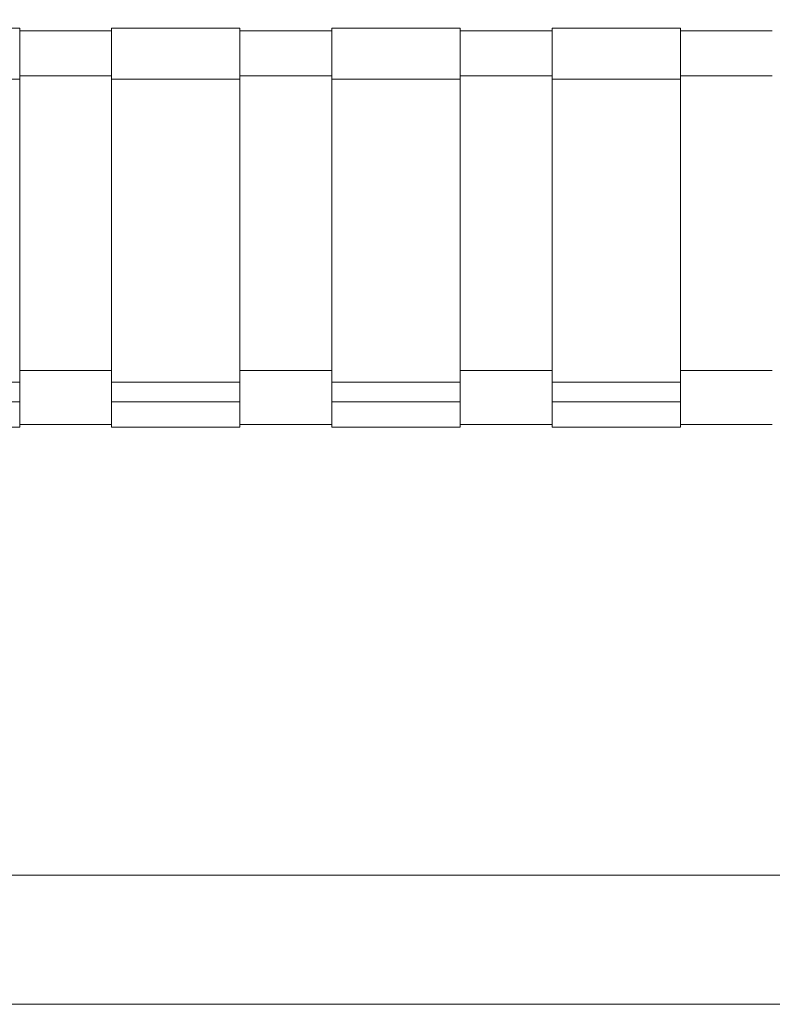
# Model space of a CAD drawing. Header units: millimetres. Extents: x -30280 to 100171, y -17460 to 4378.
# Tile 139 of 256: x 72081 to 72360, y -13458 to -13092. Entities that reach past the tile are written whole.
import ezdxf

# ---------------------------------------------------------------- set-up
doc = ezdxf.new("R2010")
doc.units = ezdxf.units.MM
doc.header["$MEASUREMENT"] = 0
doc.linetypes.add('Wipeout_Contour', pattern=[1000, 0, -1000])
for name, color, linetype in [('Nuevo_09_EI_Mobiliari general', 7, 'Continuous'), ('Nuevo_14_PAV_Soft Light Grey 0554', 7, 'Continuous'), ('Nuevo_Ventanas Archicad', 7, 'Continuous')]:
    doc.layers.add(name, color=color, linetype=linetype)
for name, color, linetype, lineweight in [('Nuevo_09_EI_Mobiliari general_Pluma_Nº__1', 7, 'Continuous', 5), ('Nuevo_14_PAV_Soft Light Grey 0554_Pluma_Nº__29', 7, 'Continuous', 20), ('Nuevo_Ventanas Archicad_Pluma_Nº__1', 7, 'Continuous', 5)]:
    doc.layers.add(name, color=color, linetype=linetype, lineweight=lineweight)

# ---------------------------------------------------------------- blocks, each defined once
blk = doc.blocks.new('Elem Sección_266_3', base_point=(91863.52, -13459.98))
at = {"color": 254, "linetype": 'Wipeout_Contour', "lineweight": 0, "ltscale": 293675.473732}
blk.add_wipeout([(72499.32, -13409.98), (71859.32, -13409.98), (71859.32, -13457.98), (72499.32, -13457.98)], dxfattribs=at).dxf.layer = 'Nuevo_Ventanas Archicad'
at = {"color": 254, "linetype": 'Wipeout_Contour', "lineweight": 0, "ltscale": 6281358.087819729}
blk.add_wipeout([(70779.33, -11399.98), (70779.33, -13409.98), (70885.03, -13409.98), (70885.03, -13222.72), (70869.03, -13222.72), (70869.03, -13105.29), (70869.03, -13083.96), (70869.03, -12765.01), (70869.03, -12755.4), (70869.03, -12709.76), (70869.57, -12705.67), (70871.17, -12701.85), (70873.03, -12699.46), (70873.03, -12697.89), (70874.61, -12697.89), (70877.03, -12696.05), (70880.89, -12694.47), (70885.03, -12693.93), (71605.03, -12693.93), (71609.17, -12694.47), (71613.03, -12696.05), (71615.45, -12697.89), (71617.03, -12697.89), (71617.03, -12699.46), (71618.88, -12701.85), (71620.48, -12705.67), (71621.03, -12709.76), (71621.03, -12755.4), (71621.03, -12765.01), (71621.03, -13083.96), (71621.03, -13105.29), (71621.03, -13222.72), (71605.03, -13222.72), (71605.03, -13409.98), (71819.32, -13409.98), (71819.32, -13222.72), (71803.32, -13222.72), (71803.32, -13158.54), (71803.32, -13115.54), (71803.32, -13083.96), (71803.32, -13077.32), (71803.32, -12765.01), (71803.32, -12755.4), (71803.32, -12709.76), (71803.87, -12705.67), (71805.47, -12701.85), (71807.32, -12699.46), (71807.32, -12697.89), (71808.9, -12697.89), (71811.32, -12696.05), (71815.18, -12694.47), (71819.32, -12693.93), (72539.32, -12693.93), (72543.46, -12694.47), (72547.32, -12696.05), (72549.74, -12697.89), (72551.32, -12697.89), (72551.32, -12699.46), (72553.18, -12701.85), (72554.78, -12705.67), (72555.32, -12709.76), (72555.32, -12755.4), (72555.32, -12765.01), (72555.32, -13077.32), (72555.32, -13083.96), (72555.32, -13115.54), (72555.32, -13158.54), (72555.32, -13222.72), (72539.32, -13222.72), (72539.32, -13409.98), (72718.36, -13409.98), (72718.36, -13222.72), (72702.36, -13222.72), (72702.36, -13158.54), (72702.36, -13139.56), (72702.36, -12709.76), (72702.9, -12705.67), (72704.5, -12701.85), (72706.36, -12699.46), (72706.36, -12697.89), (72707.94, -12697.89), (72710.36, -12696.05), (72714.22, -12694.47), (72718.36, -12693.93), (72752.42, -12693.93), (72752.42, -11399.98)], dxfattribs=at).dxf.layer = 'Nuevo_Ventanas Archicad'
at = {"color": 254, "linetype": 'Wipeout_Contour', "lineweight": 0, "ltscale": 2641888.346105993}
blk.add_wipeout([(71869.32, -13242.73), (71859.32, -13242.73), (71859.32, -13409.98), (72499.32, -13409.98), (72499.32, -13242.73), (72489.32, -13242.73), (72489.32, -13243.75), (72441.63, -13243.75), (72441.63, -13242.73), (72407.56, -13242.73), (72407.56, -13243.75), (72359.87, -13243.75), (72359.87, -13242.73), (72325.81, -13242.73), (72325.81, -13243.75), (72278.11, -13243.75), (72278.11, -13242.73), (72244.05, -13242.73), (72244.05, -13243.75), (72196.35, -13243.75), (72196.35, -13242.73), (72162.29, -13242.73), (72162.29, -13243.75), (72114.6, -13243.75), (72114.6, -13242.73), (72080.53, -13242.73), (72080.53, -13243.75), (72032.84, -13243.75), (72032.84, -13242.73), (71998.77, -13242.73), (71998.77, -13243.75), (71951.08, -13243.75), (71951.08, -13242.73), (71917.01, -13242.73), (71917.01, -13243.75), (71869.32, -13243.75)], dxfattribs=at).dxf.layer = 'Nuevo_Ventanas Archicad'
at = {"layer": 'Nuevo_Ventanas Archicad_Pluma_Nº__1', "color": 7, "linetype": 'Continuous', "lineweight": 5}
blk.add_line((72499.32, -13409.98), (71859.32, -13409.98), dxfattribs=at)
blk = doc.blocks.new('Elem Sección_272_3', base_point=(91863.52, -13459.98))
at = {"color": 254, "linetype": 'Wipeout_Contour', "lineweight": 0, "ltscale": 293177.144083}
blk.add_wipeout([(72080.53, -13158.54), (72080.53, -13222.72), (72114.6, -13222.72), (72114.6, -13158.54)], dxfattribs=at).dxf.layer = 'Nuevo_09_EI_Mobiliari general'
at = {"color": 254, "linetype": 'Wipeout_Contour', "lineweight": 0, "ltscale": 293498.843286}
blk.add_wipeout([(72162.29, -13158.54), (72162.29, -13222.72), (72196.35, -13222.72), (72196.35, -13158.54)], dxfattribs=at).dxf.layer = 'Nuevo_09_EI_Mobiliari general'
at = {"color": 254, "linetype": 'Wipeout_Contour', "lineweight": 0, "ltscale": 293820.554266}
blk.add_wipeout([(72244.05, -13222.72), (72278.11, -13222.72), (72278.11, -13158.54), (72244.05, -13158.54)], dxfattribs=at).dxf.layer = 'Nuevo_09_EI_Mobiliari general'
at = {"color": 254, "linetype": 'Wipeout_Contour', "lineweight": 0, "ltscale": 294142.276962}
blk.add_wipeout([(72325.81, -13222.72), (72359.87, -13222.72), (72359.87, -13158.54), (72325.81, -13158.54)], dxfattribs=at).dxf.layer = 'Nuevo_09_EI_Mobiliari general'
at = {"color": 254, "linetype": 'Wipeout_Contour', "lineweight": 0, "ltscale": 293214.665526}
blk.add_wipeout([(72080.53, -13242.73), (72114.6, -13242.73), (72114.6, -13242.65), (72080.53, -13242.65)], dxfattribs=at).dxf.layer = 'Nuevo_09_EI_Mobiliari general'
at = {"color": 254, "linetype": 'Wipeout_Contour', "lineweight": 0, "ltscale": 293536.323585}
blk.add_wipeout([(72162.29, -13242.73), (72196.35, -13242.73), (72196.35, -13242.65), (72162.29, -13242.65)], dxfattribs=at).dxf.layer = 'Nuevo_09_EI_Mobiliari general'
at = {"color": 254, "linetype": 'Wipeout_Contour', "lineweight": 0, "ltscale": 293857.993511}
blk.add_wipeout([(72244.05, -13242.73), (72278.11, -13242.73), (72278.11, -13242.65), (72244.05, -13242.65)], dxfattribs=at).dxf.layer = 'Nuevo_09_EI_Mobiliari general'
at = {"color": 254, "linetype": 'Wipeout_Contour', "lineweight": 0, "ltscale": 294179.675276}
blk.add_wipeout([(72325.81, -13242.73), (72359.87, -13242.73), (72359.87, -13242.65), (72325.81, -13242.65)], dxfattribs=at).dxf.layer = 'Nuevo_09_EI_Mobiliari general'
at = {"color": 254, "linetype": 'Wipeout_Contour', "lineweight": 0, "ltscale": 3814623.21840584}
blk.add_wipeout([(71803.32, -13089.34), (71803.32, -13158.54), (71819.32, -13158.54), (71819.32, -13096.58), (71869.32, -13096.58), (71869.32, -13095.52), (71917.01, -13095.52), (71917.01, -13096.58), (71951.08, -13096.58), (71951.08, -13095.52), (71998.77, -13095.52), (71998.77, -13096.58), (72032.84, -13096.58), (72032.84, -13095.52), (72080.53, -13095.52), (72080.53, -13096.58), (72114.6, -13096.58), (72114.6, -13095.52), (72162.29, -13095.52), (72162.29, -13096.58), (72196.35, -13096.58), (72196.35, -13095.52), (72244.05, -13095.52), (72244.05, -13096.58), (72278.11, -13096.58), (72278.11, -13095.52), (72325.81, -13095.52), (72325.81, -13096.58), (72359.87, -13096.58), (72359.87, -13095.52), (72407.56, -13095.52), (72407.56, -13096.58), (72441.63, -13096.58), (72441.63, -13095.52), (72489.32, -13095.52), (72489.32, -13096.58), (72539.32, -13096.58), (72539.32, -13158.54), (72555.32, -13158.54), (72555.32, -13089.34), (72554.78, -13088.27), (72553.18, -13087.27), (72550.64, -13086.41), (72547.32, -13085.75), (72543.46, -13085.34), (72539.32, -13085.2), (71819.32, -13085.2), (71815.18, -13085.34), (71811.32, -13085.75), (71808.01, -13086.41), (71805.47, -13087.27), (71803.87, -13088.27)], dxfattribs=at).dxf.layer = 'Nuevo_09_EI_Mobiliari general'
at = {"color": 254, "linetype": 'Wipeout_Contour', "lineweight": 0, "ltscale": 293204.231922}
blk.add_wipeout([(72114.6, -13222.72), (72080.53, -13222.72), (72080.53, -13233.77), (72114.6, -13233.77)], dxfattribs=at).dxf.layer = 'Nuevo_09_EI_Mobiliari general'
at = {"color": 254, "linetype": 'Wipeout_Contour', "lineweight": 0, "ltscale": 293525.901433}
blk.add_wipeout([(72162.29, -13222.72), (72162.29, -13233.77), (72196.35, -13233.77), (72196.35, -13222.72)], dxfattribs=at).dxf.layer = 'Nuevo_09_EI_Mobiliari general'
at = {"color": 254, "linetype": 'Wipeout_Contour', "lineweight": 0, "ltscale": 293847.582781}
blk.add_wipeout([(72244.05, -13222.72), (72244.05, -13233.77), (72278.11, -13233.77), (72278.11, -13222.72)], dxfattribs=at).dxf.layer = 'Nuevo_09_EI_Mobiliari general'
at = {"color": 254, "linetype": 'Wipeout_Contour', "lineweight": 0, "ltscale": 294169.275911}
blk.add_wipeout([(72325.81, -13233.77), (72359.87, -13233.77), (72359.87, -13222.72), (72325.81, -13222.72)], dxfattribs=at).dxf.layer = 'Nuevo_09_EI_Mobiliari general'
at = {"color": 254, "linetype": 'Wipeout_Contour', "lineweight": 0, "ltscale": 293109.925295}
blk.add_wipeout([(72080.53, -13097.35), (72114.6, -13097.35), (72114.6, -13096.58), (72080.53, -13096.58)], dxfattribs=at).dxf.layer = 'Nuevo_09_EI_Mobiliari general'
at = {"color": 254, "linetype": 'Wipeout_Contour', "lineweight": 0, "ltscale": 293431.698165}
blk.add_wipeout([(72196.35, -13096.58), (72162.29, -13096.58), (72162.29, -13097.35), (72196.35, -13097.35)], dxfattribs=at).dxf.layer = 'Nuevo_09_EI_Mobiliari general'
at = {"color": 254, "linetype": 'Wipeout_Contour', "lineweight": 0, "ltscale": 293753.482657}
blk.add_wipeout([(72244.05, -13096.58), (72244.05, -13097.35), (72278.11, -13097.35), (72278.11, -13096.58)], dxfattribs=at).dxf.layer = 'Nuevo_09_EI_Mobiliari general'
at = {"color": 254, "linetype": 'Wipeout_Contour', "lineweight": 0, "ltscale": 294075.278747}
blk.add_wipeout([(72325.81, -13097.35), (72359.87, -13097.35), (72359.87, -13096.58), (72325.81, -13096.58)], dxfattribs=at).dxf.layer = 'Nuevo_09_EI_Mobiliari general'
at = {"color": 254, "linetype": 'Wipeout_Contour', "lineweight": 0, "ltscale": 293137.826606}
blk.add_wipeout([(72080.53, -13158.54), (72114.6, -13158.54), (72114.6, -13113.3), (72080.53, -13113.3)], dxfattribs=at).dxf.layer = 'Nuevo_09_EI_Mobiliari general'
at = {"color": 254, "linetype": 'Wipeout_Contour', "lineweight": 0, "ltscale": 293459.568897}
blk.add_wipeout([(72162.29, -13158.54), (72196.35, -13158.54), (72196.35, -13113.3), (72162.29, -13113.3)], dxfattribs=at).dxf.layer = 'Nuevo_09_EI_Mobiliari general'
at = {"color": 254, "linetype": 'Wipeout_Contour', "lineweight": 0, "ltscale": 293781.322886}
blk.add_wipeout([(72244.05, -13113.3), (72244.05, -13158.54), (72278.11, -13158.54), (72278.11, -13113.3)], dxfattribs=at).dxf.layer = 'Nuevo_09_EI_Mobiliari general'
at = {"color": 254, "linetype": 'Wipeout_Contour', "lineweight": 0, "ltscale": 294103.088496}
blk.add_wipeout([(72325.81, -13113.3), (72325.81, -13158.54), (72359.87, -13158.54), (72359.87, -13113.3)], dxfattribs=at).dxf.layer = 'Nuevo_09_EI_Mobiliari general'
at = {"color": 254, "linetype": 'Wipeout_Contour', "lineweight": 0, "ltscale": 293208.728258}
blk.add_wipeout([(72080.53, -13235.18), (72114.6, -13235.18), (72114.6, -13233.77), (72080.53, -13233.77)], dxfattribs=at).dxf.layer = 'Nuevo_09_EI_Mobiliari general'
at = {"color": 254, "linetype": 'Wipeout_Contour', "lineweight": 0, "ltscale": 293530.392822}
blk.add_wipeout([(72162.29, -13233.77), (72162.29, -13235.18), (72196.35, -13235.18), (72196.35, -13233.77)], dxfattribs=at).dxf.layer = 'Nuevo_09_EI_Mobiliari general'
at = {"color": 254, "linetype": 'Wipeout_Contour', "lineweight": 0, "ltscale": 293852.06925}
blk.add_wipeout([(72278.11, -13233.77), (72244.05, -13233.77), (72244.05, -13235.18), (72278.11, -13235.18)], dxfattribs=at).dxf.layer = 'Nuevo_09_EI_Mobiliari general'
at = {"color": 254, "linetype": 'Wipeout_Contour', "lineweight": 0, "ltscale": 294173.757487}
blk.add_wipeout([(72325.81, -13233.77), (72325.81, -13235.18), (72359.87, -13235.18), (72359.87, -13233.77)], dxfattribs=at).dxf.layer = 'Nuevo_09_EI_Mobiliari general'
at = {"color": 254, "linetype": 'Wipeout_Contour', "lineweight": 0, "ltscale": 293113.696615}
blk.add_wipeout([(72080.53, -13097.35), (72080.53, -13107.13), (72114.6, -13107.13), (72114.6, -13097.35)], dxfattribs=at).dxf.layer = 'Nuevo_09_EI_Mobiliari general'
at = {"color": 254, "linetype": 'Wipeout_Contour', "lineweight": 0, "ltscale": 293435.465353}
blk.add_wipeout([(72162.29, -13107.13), (72196.35, -13107.13), (72196.35, -13097.35), (72162.29, -13097.35)], dxfattribs=at).dxf.layer = 'Nuevo_09_EI_Mobiliari general'
at = {"color": 254, "linetype": 'Wipeout_Contour', "lineweight": 0, "ltscale": 293757.245718}
blk.add_wipeout([(72244.05, -13097.35), (72244.05, -13107.13), (72278.11, -13107.13), (72278.11, -13097.35)], dxfattribs=at).dxf.layer = 'Nuevo_09_EI_Mobiliari general'
at = {"color": 254, "linetype": 'Wipeout_Contour', "lineweight": 0, "ltscale": 294079.03769}
blk.add_wipeout([(72325.81, -13107.13), (72359.87, -13107.13), (72359.87, -13097.35), (72325.81, -13097.35)], dxfattribs=at).dxf.layer = 'Nuevo_09_EI_Mobiliari general'
at = {"color": 254, "linetype": 'Wipeout_Contour', "lineweight": 0, "ltscale": 293211.936211}
blk.add_wipeout([(72114.6, -13235.18), (72080.53, -13235.18), (72080.53, -13242.65), (72114.6, -13242.65)], dxfattribs=at).dxf.layer = 'Nuevo_09_EI_Mobiliari general'
at = {"color": 254, "linetype": 'Wipeout_Contour', "lineweight": 0, "ltscale": 293533.59726}
blk.add_wipeout([(72162.29, -13242.65), (72196.35, -13242.65), (72196.35, -13235.18), (72162.29, -13235.18)], dxfattribs=at).dxf.layer = 'Nuevo_09_EI_Mobiliari general'
at = {"color": 254, "linetype": 'Wipeout_Contour', "lineweight": 0, "ltscale": 293855.270168}
blk.add_wipeout([(72278.11, -13235.18), (72244.05, -13235.18), (72244.05, -13242.65), (72278.11, -13242.65)], dxfattribs=at).dxf.layer = 'Nuevo_09_EI_Mobiliari general'
at = {"color": 254, "linetype": 'Wipeout_Contour', "lineweight": 0, "ltscale": 294176.954914}
blk.add_wipeout([(72359.87, -13235.18), (72325.81, -13235.18), (72325.81, -13242.65), (72359.87, -13242.65)], dxfattribs=at).dxf.layer = 'Nuevo_09_EI_Mobiliari general'
at = {"color": 254, "linetype": 'Wipeout_Contour', "lineweight": 0, "ltscale": 292948.443892}
blk.add_wipeout([(72080.53, -13095.52), (72032.84, -13095.52), (72032.84, -13096.74), (72080.53, -13096.74)], dxfattribs=at).dxf.layer = 'Nuevo_09_EI_Mobiliari general'
at = {"color": 254, "linetype": 'Wipeout_Contour', "lineweight": 0, "ltscale": 293270.211612}
blk.add_wipeout([(72162.29, -13095.52), (72114.6, -13095.52), (72114.6, -13096.74), (72162.29, -13096.74)], dxfattribs=at).dxf.layer = 'Nuevo_09_EI_Mobiliari general'
at = {"color": 254, "linetype": 'Wipeout_Contour', "lineweight": 0, "ltscale": 293591.990968}
blk.add_wipeout([(72244.05, -13095.52), (72196.35, -13095.52), (72196.35, -13096.74), (72244.05, -13096.74)], dxfattribs=at).dxf.layer = 'Nuevo_09_EI_Mobiliari general'
at = {"color": 254, "linetype": 'Wipeout_Contour', "lineweight": 0, "ltscale": 293913.781921}
blk.add_wipeout([(72325.81, -13095.52), (72278.11, -13095.52), (72278.11, -13096.74), (72325.81, -13096.74)], dxfattribs=at).dxf.layer = 'Nuevo_09_EI_Mobiliari general'
at = {"color": 254, "linetype": 'Wipeout_Contour', "lineweight": 0, "ltscale": 293117.616802}
blk.add_wipeout([(72080.53, -13108.32), (72114.6, -13108.32), (72114.6, -13107.13), (72080.53, -13107.13)], dxfattribs=at).dxf.layer = 'Nuevo_09_EI_Mobiliari general'
at = {"color": 254, "linetype": 'Wipeout_Contour', "lineweight": 0, "ltscale": 293439.381242}
blk.add_wipeout([(72162.29, -13108.32), (72196.35, -13108.32), (72196.35, -13107.13), (72162.29, -13107.13)], dxfattribs=at).dxf.layer = 'Nuevo_09_EI_Mobiliari general'
at = {"color": 254, "linetype": 'Wipeout_Contour', "lineweight": 0, "ltscale": 293761.157317}
blk.add_wipeout([(72278.11, -13107.13), (72244.05, -13107.13), (72244.05, -13108.32), (72278.11, -13108.32)], dxfattribs=at).dxf.layer = 'Nuevo_09_EI_Mobiliari general'
at = {"color": 254, "linetype": 'Wipeout_Contour', "lineweight": 0, "ltscale": 294082.94501}
blk.add_wipeout([(72359.87, -13107.13), (72325.81, -13107.13), (72325.81, -13108.32), (72359.87, -13108.32)], dxfattribs=at).dxf.layer = 'Nuevo_09_EI_Mobiliari general'
at = {"color": 254, "linetype": 'Wipeout_Contour', "lineweight": 0, "ltscale": 293051.160857}
blk.add_wipeout([(72080.53, -13234.34), (72032.84, -13234.34), (72032.84, -13243.62), (72080.53, -13243.62)], dxfattribs=at).dxf.layer = 'Nuevo_09_EI_Mobiliari general'
at = {"color": 254, "linetype": 'Wipeout_Contour', "lineweight": 0, "ltscale": 293372.815918}
blk.add_wipeout([(72162.29, -13234.34), (72114.6, -13234.34), (72114.6, -13243.62), (72162.29, -13243.62)], dxfattribs=at).dxf.layer = 'Nuevo_09_EI_Mobiliari general'
at = {"color": 254, "linetype": 'Wipeout_Contour', "lineweight": 0, "ltscale": 293694.482858}
blk.add_wipeout([(72244.05, -13234.34), (72196.35, -13234.34), (72196.35, -13243.62), (72244.05, -13243.62)], dxfattribs=at).dxf.layer = 'Nuevo_09_EI_Mobiliari general'
at = {"color": 254, "linetype": 'Wipeout_Contour', "lineweight": 0, "ltscale": 294016.161637}
blk.add_wipeout([(72325.81, -13234.34), (72278.11, -13234.34), (72278.11, -13243.62), (72325.81, -13243.62)], dxfattribs=at).dxf.layer = 'Nuevo_09_EI_Mobiliari general'
at = {"color": 254, "linetype": 'Wipeout_Contour', "lineweight": 0, "ltscale": 293119.825523}
blk.add_wipeout([(72114.6, -13108.32), (72080.53, -13108.32), (72080.53, -13113.3), (72114.6, -13113.3)], dxfattribs=at).dxf.layer = 'Nuevo_09_EI_Mobiliari general'
at = {"color": 254, "linetype": 'Wipeout_Contour', "lineweight": 0, "ltscale": 293441.587538}
blk.add_wipeout([(72162.29, -13108.32), (72162.29, -13113.3), (72196.35, -13113.3), (72196.35, -13108.32)], dxfattribs=at).dxf.layer = 'Nuevo_09_EI_Mobiliari general'
at = {"color": 254, "linetype": 'Wipeout_Contour', "lineweight": 0, "ltscale": 293763.3612}
blk.add_wipeout([(72244.05, -13108.32), (72244.05, -13113.3), (72278.11, -13113.3), (72278.11, -13108.32)], dxfattribs=at).dxf.layer = 'Nuevo_09_EI_Mobiliari general'
at = {"color": 254, "linetype": 'Wipeout_Contour', "lineweight": 0, "ltscale": 294085.146481}
blk.add_wipeout([(72359.87, -13108.32), (72325.81, -13108.32), (72325.81, -13113.3), (72359.87, -13113.3)], dxfattribs=at).dxf.layer = 'Nuevo_09_EI_Mobiliari general'
at = {"color": 254, "linetype": 'Wipeout_Contour', "lineweight": 0, "ltscale": 293045.174951}
blk.add_wipeout([(72032.84, -13234.34), (72080.53, -13234.34), (72080.53, -13227.05), (72032.84, -13227.05)], dxfattribs=at).dxf.layer = 'Nuevo_09_EI_Mobiliari general'
at = {"color": 254, "linetype": 'Wipeout_Contour', "lineweight": 0, "ltscale": 293366.836575}
blk.add_wipeout([(72114.6, -13234.34), (72162.29, -13234.34), (72162.29, -13227.05), (72114.6, -13227.05)], dxfattribs=at).dxf.layer = 'Nuevo_09_EI_Mobiliari general'
at = {"color": 254, "linetype": 'Wipeout_Contour', "lineweight": 0, "ltscale": 293688.510064}
blk.add_wipeout([(72196.35, -13234.34), (72244.05, -13234.34), (72244.05, -13227.05), (72196.35, -13227.05)], dxfattribs=at).dxf.layer = 'Nuevo_09_EI_Mobiliari general'
at = {"color": 254, "linetype": 'Wipeout_Contour', "lineweight": 0, "ltscale": 294010.19538}
blk.add_wipeout([(72325.81, -13227.05), (72278.11, -13227.05), (72278.11, -13234.34), (72325.81, -13234.34)], dxfattribs=at).dxf.layer = 'Nuevo_09_EI_Mobiliari general'
at = {"color": 254, "linetype": 'Wipeout_Contour', "lineweight": 0, "ltscale": 293054.562583}
blk.add_wipeout([(72080.53, -13243.62), (72032.84, -13243.62), (72032.84, -13243.75), (72080.53, -13243.75)], dxfattribs=at).dxf.layer = 'Nuevo_09_EI_Mobiliari general'
at = {"color": 254, "linetype": 'Wipeout_Contour', "lineweight": 0, "ltscale": 293376.213915}
blk.add_wipeout([(72162.29, -13243.62), (72114.6, -13243.62), (72114.6, -13243.75), (72162.29, -13243.75)], dxfattribs=at).dxf.layer = 'Nuevo_09_EI_Mobiliari general'
at = {"color": 254, "linetype": 'Wipeout_Contour', "lineweight": 0, "ltscale": 293697.877133}
blk.add_wipeout([(72244.05, -13243.62), (72196.35, -13243.62), (72196.35, -13243.75), (72244.05, -13243.75)], dxfattribs=at).dxf.layer = 'Nuevo_09_EI_Mobiliari general'
at = {"color": 254, "linetype": 'Wipeout_Contour', "lineweight": 0, "ltscale": 294019.552198}
blk.add_wipeout([(72325.81, -13243.62), (72278.11, -13243.62), (72278.11, -13243.75), (72325.81, -13243.75)], dxfattribs=at).dxf.layer = 'Nuevo_09_EI_Mobiliari general'
at = {"layer": 'Nuevo_09_EI_Mobiliari general_Pluma_Nº__1', "color": 7, "linetype": 'Continuous', "lineweight": 5}
for p, q in [((72080.53, -13234.34), (72032.84, -13234.34)), ((72080.53, -13234.34), (72080.53, -13243.62)), ((72114.6, -13234.34), (72114.6, -13243.62)), ((72162.29, -13234.34), (72114.6, -13234.34)), ((72162.29, -13234.34), (72162.29, -13243.62)), ((72196.35, -13234.34), (72196.35, -13243.62)), ((72244.05, -13234.34), (72196.35, -13234.34)), ((72244.05, -13234.34), (72244.05, -13243.62)), ((72278.11, -13234.34), (72278.11, -13243.62)), ((72325.81, -13234.34), (72278.11, -13234.34)), ((72325.81, -13234.34), (72325.81, -13243.62)), ((72114.6, -13242.73), (72080.53, -13242.73)), ((72080.53, -13243.62), (72080.53, -13243.75)), ((72114.6, -13243.62), (72114.6, -13243.75)), ((72196.35, -13242.73), (72162.29, -13242.73)), ((72162.29, -13243.62), (72162.29, -13243.75)), ((72196.35, -13243.62), (72196.35, -13243.75)), ((72278.11, -13242.73), (72244.05, -13242.73)), ((72244.05, -13243.62), (72244.05, -13243.75)), ((72278.11, -13243.62), (72278.11, -13243.75)), ((72359.87, -13242.73), (72325.81, -13242.73)), ((72325.81, -13243.62), (72325.81, -13243.75)), ((72080.53, -13243.75), (72032.84, -13243.75)), ((72162.29, -13243.75), (72114.6, -13243.75)), ((72244.05, -13243.75), (72196.35, -13243.75)), ((72325.81, -13243.75), (72278.11, -13243.75))]:
    blk.add_line(p, q, dxfattribs=at)
at = {"color": 254, "linetype": 'Wipeout_Contour', "lineweight": 0, "ltscale": 292952.668281}
blk.add_wipeout([(72080.53, -13096.74), (72032.84, -13096.74), (72032.84, -13107.33), (72080.53, -13107.33)], dxfattribs=at).dxf.layer = 'Nuevo_09_EI_Mobiliari general'
at = {"color": 254, "linetype": 'Wipeout_Contour', "lineweight": 0, "ltscale": 293274.431366}
blk.add_wipeout([(72162.29, -13096.74), (72114.6, -13096.74), (72114.6, -13107.33), (72162.29, -13107.33)], dxfattribs=at).dxf.layer = 'Nuevo_09_EI_Mobiliari general'
at = {"color": 254, "linetype": 'Wipeout_Contour', "lineweight": 0, "ltscale": 293596.206097}
blk.add_wipeout([(72244.05, -13096.74), (72196.35, -13096.74), (72196.35, -13107.33), (72244.05, -13107.33)], dxfattribs=at).dxf.layer = 'Nuevo_09_EI_Mobiliari general'
at = {"color": 254, "linetype": 'Wipeout_Contour', "lineweight": 0, "ltscale": 293917.992435}
blk.add_wipeout([(72325.81, -13096.74), (72278.11, -13096.74), (72278.11, -13107.33), (72325.81, -13107.33)], dxfattribs=at).dxf.layer = 'Nuevo_09_EI_Mobiliari general'
at = {"layer": 'Nuevo_09_EI_Mobiliari general_Pluma_Nº__1', "color": 7, "linetype": 'Continuous', "lineweight": 5}
for p, q in [((72080.53, -13095.52), (72032.84, -13095.52)), ((72080.53, -13095.52), (72080.53, -13096.74)), ((72114.6, -13096.58), (72080.53, -13096.58)), ((72114.6, -13095.52), (72114.6, -13096.74)), ((72162.29, -13095.52), (72114.6, -13095.52)), ((72162.29, -13095.52), (72162.29, -13096.74)), ((72196.35, -13096.58), (72162.29, -13096.58)), ((72196.35, -13095.52), (72196.35, -13096.74)), ((72244.05, -13095.52), (72196.35, -13095.52)), ((72244.05, -13095.52), (72244.05, -13096.74)), ((72278.11, -13096.58), (72244.05, -13096.58)), ((72278.11, -13095.52), (72278.11, -13096.74)), ((72325.81, -13095.52), (72278.11, -13095.52)), ((72325.81, -13095.52), (72325.81, -13096.74)), ((72359.87, -13096.58), (72325.81, -13096.58))]:
    blk.add_line(p, q, dxfattribs=at)
at = {"color": 254, "linetype": 'Wipeout_Contour', "lineweight": 0, "ltscale": 292957.128939}
blk.add_wipeout([(72080.53, -13107.33), (72032.84, -13107.33), (72032.84, -13109.21), (72080.53, -13109.21)], dxfattribs=at).dxf.layer = 'Nuevo_09_EI_Mobiliari general'
at = {"color": 254, "linetype": 'Wipeout_Contour', "lineweight": 0, "ltscale": 293278.887131}
blk.add_wipeout([(72162.29, -13107.33), (72114.6, -13107.33), (72114.6, -13109.21), (72162.29, -13109.21)], dxfattribs=at).dxf.layer = 'Nuevo_09_EI_Mobiliari general'
at = {"color": 254, "linetype": 'Wipeout_Contour', "lineweight": 0, "ltscale": 293600.656978}
blk.add_wipeout([(72244.05, -13107.33), (72196.35, -13107.33), (72196.35, -13109.21), (72244.05, -13109.21)], dxfattribs=at).dxf.layer = 'Nuevo_09_EI_Mobiliari general'
at = {"color": 254, "linetype": 'Wipeout_Contour', "lineweight": 0, "ltscale": 293922.438443}
blk.add_wipeout([(72325.81, -13107.33), (72278.11, -13107.33), (72278.11, -13109.21), (72325.81, -13109.21)], dxfattribs=at).dxf.layer = 'Nuevo_09_EI_Mobiliari general'
at = {"layer": 'Nuevo_09_EI_Mobiliari general_Pluma_Nº__1', "color": 7, "linetype": 'Continuous', "lineweight": 5}
for p, q in [((72080.53, -13096.74), (72080.53, -13107.33)), ((72114.6, -13096.74), (72114.6, -13107.33)), ((72162.29, -13096.74), (72162.29, -13107.33)), ((72196.35, -13096.74), (72196.35, -13107.33)), ((72244.05, -13096.74), (72244.05, -13107.33)), ((72278.11, -13096.74), (72278.11, -13107.33)), ((72325.81, -13096.74), (72325.81, -13107.33))]:
    blk.add_line(p, q, dxfattribs=at)
at = {"color": 254, "linetype": 'Wipeout_Contour', "lineweight": 0, "ltscale": 292959.69283}
blk.add_wipeout([(72080.53, -13109.21), (72032.84, -13109.21), (72032.84, -13114.49), (72080.53, -13114.49)], dxfattribs=at).dxf.layer = 'Nuevo_09_EI_Mobiliari general'
at = {"color": 254, "linetype": 'Wipeout_Contour', "lineweight": 0, "ltscale": 293281.448208}
blk.add_wipeout([(72162.29, -13109.21), (72114.6, -13109.21), (72114.6, -13114.49), (72162.29, -13114.49)], dxfattribs=at).dxf.layer = 'Nuevo_09_EI_Mobiliari general'
at = {"color": 254, "linetype": 'Wipeout_Contour', "lineweight": 0, "ltscale": 293603.215249}
blk.add_wipeout([(72244.05, -13109.21), (72196.35, -13109.21), (72196.35, -13114.49), (72244.05, -13114.49)], dxfattribs=at).dxf.layer = 'Nuevo_09_EI_Mobiliari general'
at = {"color": 254, "linetype": 'Wipeout_Contour', "lineweight": 0, "ltscale": 293924.993914}
blk.add_wipeout([(72325.81, -13109.21), (72278.11, -13109.21), (72278.11, -13114.49), (72325.81, -13114.49)], dxfattribs=at).dxf.layer = 'Nuevo_09_EI_Mobiliari general'
at = {"layer": 'Nuevo_09_EI_Mobiliari general_Pluma_Nº__1', "color": 7, "linetype": 'Continuous', "lineweight": 5}
for p, q in [((72080.53, -13107.33), (72080.53, -13109.21)), ((72114.6, -13107.33), (72114.6, -13109.21)), ((72162.29, -13107.33), (72162.29, -13109.21)), ((72196.35, -13107.33), (72196.35, -13109.21)), ((72244.05, -13107.33), (72244.05, -13109.21)), ((72278.11, -13107.33), (72278.11, -13109.21)), ((72325.81, -13107.33), (72325.81, -13109.21))]:
    blk.add_line(p, q, dxfattribs=at)
at = {"color": 254, "linetype": 'Wipeout_Contour', "lineweight": 0, "ltscale": 293002.063063}
blk.add_wipeout([(72032.84, -13114.49), (72032.84, -13227.05), (72080.53, -13227.05), (72080.53, -13114.49)], dxfattribs=at).dxf.layer = 'Nuevo_09_EI_Mobiliari general'
at = {"color": 254, "linetype": 'Wipeout_Contour', "lineweight": 0, "ltscale": 293323.771966}
blk.add_wipeout([(72114.6, -13114.49), (72114.6, -13227.05), (72162.29, -13227.05), (72162.29, -13114.49)], dxfattribs=at).dxf.layer = 'Nuevo_09_EI_Mobiliari general'
at = {"color": 254, "linetype": 'Wipeout_Contour', "lineweight": 0, "ltscale": 293645.492635}
blk.add_wipeout([(72196.35, -13114.49), (72196.35, -13227.05), (72244.05, -13227.05), (72244.05, -13114.49)], dxfattribs=at).dxf.layer = 'Nuevo_09_EI_Mobiliari general'
at = {"color": 254, "linetype": 'Wipeout_Contour', "lineweight": 0, "ltscale": 293967.225028}
blk.add_wipeout([(72278.11, -13114.49), (72278.11, -13227.05), (72325.81, -13227.05), (72325.81, -13114.49)], dxfattribs=at).dxf.layer = 'Nuevo_09_EI_Mobiliari general'
at = {"layer": 'Nuevo_09_EI_Mobiliari general_Pluma_Nº__1', "color": 7, "linetype": 'Continuous', "lineweight": 5}
for p, q in [((72080.53, -13109.21), (72080.53, -13114.49)), ((72114.6, -13109.21), (72114.6, -13114.49)), ((72162.29, -13109.21), (72162.29, -13114.49)), ((72196.35, -13109.21), (72196.35, -13114.49)), ((72244.05, -13109.21), (72244.05, -13114.49)), ((72278.11, -13109.21), (72278.11, -13114.49)), ((72325.81, -13109.21), (72325.81, -13114.49)), ((72080.53, -13114.49), (72032.84, -13114.49)), ((72114.6, -13113.3), (72080.53, -13113.3)), ((72080.53, -13227.05), (72080.53, -13114.49)), ((72162.29, -13114.49), (72114.6, -13114.49)), ((72114.6, -13114.49), (72114.6, -13227.05)), ((72196.35, -13113.3), (72162.29, -13113.3)), ((72162.29, -13227.05), (72162.29, -13114.49)), ((72244.05, -13114.49), (72196.35, -13114.49)), ((72196.35, -13114.49), (72196.35, -13227.05)), ((72278.11, -13113.3), (72244.05, -13113.3)), ((72244.05, -13227.05), (72244.05, -13114.49)), ((72325.81, -13114.49), (72278.11, -13114.49)), ((72278.11, -13114.49), (72278.11, -13227.05)), ((72359.87, -13113.3), (72325.81, -13113.3)), ((72325.81, -13227.05), (72325.81, -13114.49)), ((72080.53, -13222.72), (72114.6, -13222.72)), ((72162.29, -13222.72), (72196.35, -13222.72)), ((72244.05, -13222.72), (72278.11, -13222.72)), ((72325.81, -13222.72), (72359.87, -13222.72)), ((72032.84, -13227.05), (72080.53, -13227.05)), ((72080.53, -13227.05), (72080.53, -13234.34)), ((72114.6, -13227.05), (72114.6, -13234.34)), ((72114.6, -13227.05), (72162.29, -13227.05)), ((72162.29, -13227.05), (72162.29, -13234.34)), ((72196.35, -13227.05), (72196.35, -13234.34)), ((72196.35, -13227.05), (72244.05, -13227.05)), ((72244.05, -13227.05), (72244.05, -13234.34)), ((72278.11, -13227.05), (72278.11, -13234.34)), ((72278.11, -13227.05), (72325.81, -13227.05)), ((72325.81, -13227.05), (72325.81, -13234.34))]:
    blk.add_line(p, q, dxfattribs=at)
blk = doc.blocks.new('Elem Sección_351_3', base_point=(91863.52, -13459.98))
at = {"layer": 'Nuevo_14_PAV_Soft Light Grey 0554_Pluma_Nº__29', "color": 7, "linetype": 'Continuous', "lineweight": 20}
blk.add_line((75727.09, -13457.98), (63958.67, -13457.98), dxfattribs=at)

msp = doc.modelspace()

# ---------------------------------------------------------------- block references
at = {"layer": 'Nuevo_Ventanas Archicad', "lineweight": 0}
msp.add_blockref('Elem Sección_266_3', (91863.52, -13459.98), dxfattribs=at)

# ---------------------------------------------------------------- next in the draw order: block references
at = {"layer": 'Nuevo_09_EI_Mobiliari general', "lineweight": 0}
msp.add_blockref('Elem Sección_272_3', (91863.52, -13459.98), dxfattribs=at)

# ---------------------------------------------------------------- next in the draw order: block references
at = {"layer": 'Nuevo_14_PAV_Soft Light Grey 0554', "lineweight": 0}
msp.add_blockref('Elem Sección_351_3', (91863.52, -13459.98), dxfattribs=at)

doc.saveas('drawing.dxf')
